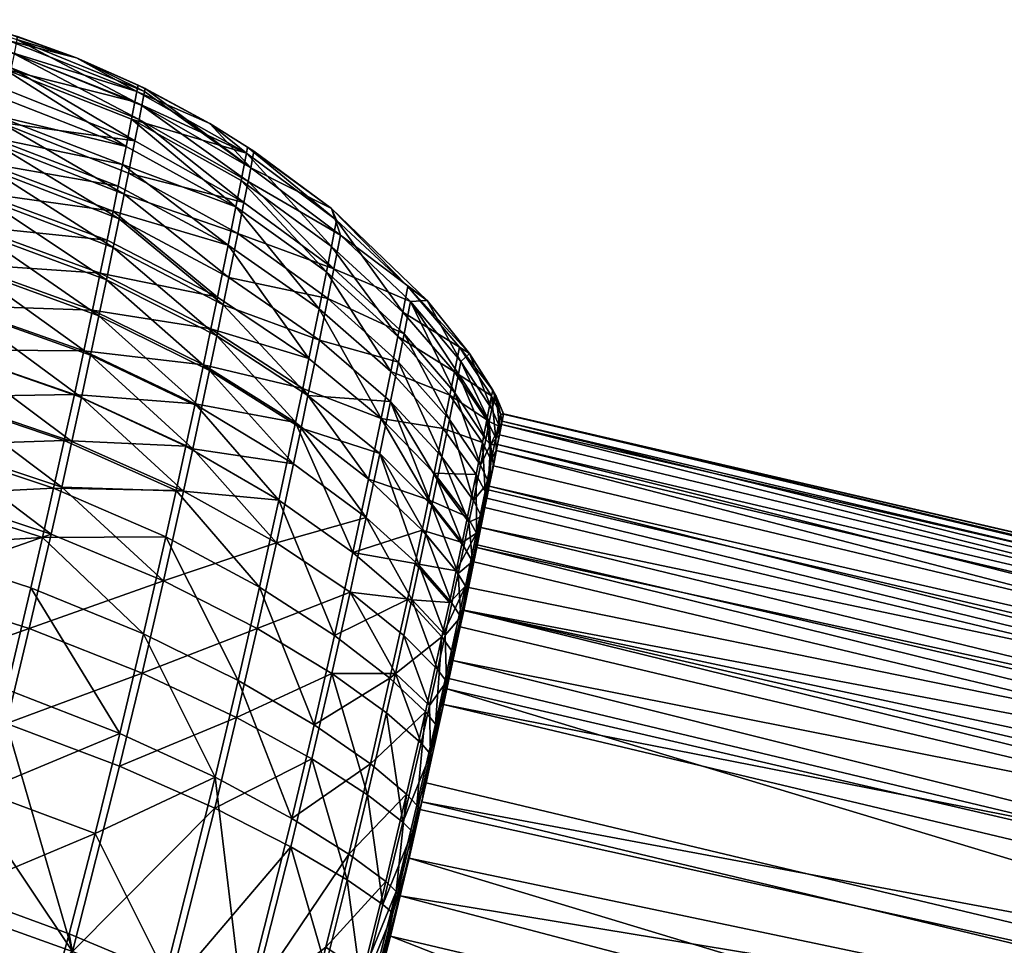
# Model space of a CAD drawing. Header units: millimetres. Extents: x -248 to 251, y -249 to 249.
# Tile 239 of 244: x 46.96 to 55.13, y 240.45 to 248.14. Entities that reach past the tile are written whole.
import ezdxf

# ---------------------------------------------------------------- set-up
doc = ezdxf.new("R2010")
doc.units = ezdxf.units.MM
doc.layers.add('Default', color=18, linetype='Continuous', true_color=0x000000)

msp = doc.modelspace()

# ---------------------------------------------------------------- meshes
at = {"layer": 'Default'}
mesh = msp.add_polyface(dxfattribs=at)
corners = [(46.4382, 248.1369, 15.5746), (46.4382, 248.1369, 63.8405), (46.8803, 248.0143, 15.5746), (46.9381, 247.9959, 63.8405), (47.4273, 247.819, 15.5746), (47.4273, 247.819, 63.8405), (47.9404, 247.5929, 15.5746), (47.9976, 247.5649, 63.8405), (46.9335, 247.972, 65.3935), (47.993, 247.5411, 65.3851), (47.9124, 247.13, 68.7361), (48.8181, 246.6187, 68.6543), (47.9477, 247.3091, 67.8578), (46.8876, 247.737, 67.8948), (46.9105, 247.8545, 67.0313), (47.9703, 247.4249, 67.0067), (48.8746, 246.9061, 66.9688), (47.8238, 246.6887, 70.0865), (47.859, 246.8629, 69.6334), (46.7971, 247.2819, 69.7055), (46.8517, 247.5547, 68.7891), (46.761, 247.1036, 70.1692), (46.2324, 247.4356, 69.7195), (48.8525, 246.7928, 67.8007), (47.9303, 247.5407, 13.8267), (48.8382, 247.0278, 13.8499), (47.9134, 247.4547, 12.9215), (47.885, 247.3104, 11.9895), (46.8243, 247.7282, 11.9502), (47.8405, 247.0847, 11.0243), (46.779, 247.4983, 10.9678), (46.7483, 247.3441, 10.4678), (46.8531, 247.8747, 12.896), (46.2632, 247.8772, 11.943), (46.8702, 247.9618, 13.812), (46.7115, 247.1613, 9.9674), (47.8105, 246.9335, 10.5341), (48.7507, 246.5835, 11.1137)]
mesh.append_faces([[corners[k] for k in face] for face in [(0, 1, 2, 2), (2, 1, 3, 3), (2, 3, 4, 4), (4, 3, 5, 5), (4, 5, 6, 6), (6, 5, 7, 7), (8, 3, 1, 1), (9, 7, 5, 5), (10, 11, 12, 12), (10, 12, 13, 13), (13, 12, 14, 14), (15, 16, 9, 9), (15, 9, 8, 8), (8, 9, 5, 5), (8, 5, 3, 3), (17, 18, 19, 19), (19, 18, 10, 10), (19, 10, 20, 20), (20, 10, 13, 13), (21, 17, 19, 19), (22, 19, 20, 20), (12, 23, 15, 15), (12, 15, 14, 14), (14, 15, 8, 8), (24, 25, 26, 26), (26, 25, 27, 27), (26, 27, 28, 28), (28, 27, 29, 29), (28, 29, 30, 30), (30, 29, 31, 31), (24, 26, 32, 32), (32, 26, 28, 28), (33, 28, 30, 30), (34, 0, 2, 2), (34, 2, 4, 4), (4, 24, 34, 34), (34, 24, 32, 32), (4, 6, 24, 24), (35, 31, 36, 36), (36, 31, 29, 29), (37, 29, 27, 27)]])
mesh = msp.add_polyface(dxfattribs=at)
corners = [(47.9404, 247.5929, 15.5746), (47.9976, 247.5649, 63.8405), (48.5354, 247.2741, 15.5746), (48.5354, 247.2741, 63.8405), (48.8481, 247.0794, 15.5746), (48.9015, 247.0441, 63.8405), (49.5433, 246.5679, 15.5746), (47.859, 246.8629, 69.6334), (48.7665, 246.3608, 69.5214), (48.8181, 246.6187, 68.6543), (48.8746, 246.9061, 66.9688), (47.993, 247.5411, 65.3851), (49.5635, 246.0691, 68.5551), (49.6181, 246.3474, 66.9231), (48.8525, 246.7928, 67.8007), (47.9703, 247.4249, 67.0067), (48.6926, 245.9961, 70.3939), (47.8238, 246.6887, 70.0865), (48.6458, 245.7681, 70.8235), (47.7819, 246.4833, 70.5411), (48.5924, 245.5105, 71.2391), (49.3491, 245.0165, 71.0145), (49.4438, 245.4758, 70.2147), (49.5141, 245.8223, 69.3853), (47.9477, 247.3091, 67.8578), (49.5433, 246.5679, 63.8405), (48.5985, 245.8318, 9.2355), (47.7321, 246.5458, 9.5576), (48.6869, 246.2645, 10.1656), (47.7744, 246.7545, 10.0438), (47.8105, 246.9335, 10.5341), (48.7507, 246.5835, 11.1137), (48.4815, 245.2718, 8.3523), (47.5613, 245.7241, 8.1617), (48.5438, 245.5685, 8.7862), (49.3054, 245.0736, 9.0003), (49.3574, 245.3242, 9.4279), (47.626, 246.0324, 8.6126), (49.4417, 245.7368, 10.3149), (49.5028, 246.0422, 11.2232), (48.794, 246.8026, 12.0513), (47.9303, 247.5407, 13.8267), (48.8382, 247.0278, 13.8499), (49.5874, 246.472, 13.8781), (47.8405, 247.0847, 11.0243), (47.885, 247.3104, 11.9895), (49.5444, 246.2532, 12.1268)]
mesh.append_faces([[corners[k] for k in face] for face in [(0, 1, 2, 2), (2, 1, 3, 3), (2, 3, 4, 4), (4, 3, 5, 5), (4, 5, 6, 6), (7, 8, 9, 9), (5, 3, 10, 10), (10, 3, 1, 1), (10, 1, 11, 11), (12, 13, 14, 14), (14, 13, 10, 10), (14, 10, 15, 15), (16, 8, 17, 17), (18, 16, 19, 19), (20, 21, 18, 18), (18, 21, 22, 22), (18, 22, 16, 16), (16, 23, 8, 8), (8, 12, 9, 9), (9, 12, 14, 14), (9, 14, 24, 24), (5, 10, 25, 25), (26, 27, 28, 28), (27, 29, 28, 28), (28, 30, 31, 31), (32, 33, 34, 34), (35, 34, 36, 36), (34, 37, 26, 26), (34, 26, 36, 36), (36, 26, 28, 28), (36, 28, 38, 38), (38, 28, 31, 31), (39, 31, 40, 40), (41, 0, 2, 2), (41, 2, 42, 42), (42, 2, 4, 4), (42, 4, 43, 43), (30, 44, 31, 31), (31, 45, 40, 40), (40, 45, 42, 42), (40, 42, 46, 46)]])
mesh = msp.add_polyface(dxfattribs=at)
corners = [(48.5924, 245.5105, 71.2391), (48.6458, 245.7681, 70.8235), (47.7332, 246.2455, 70.9893), (47.7819, 246.4833, 70.5411), (46.7181, 246.893, 70.6351), (46.761, 247.1036, 70.1692), (46.5468, 246.0671, 71.9657), (46.4755, 245.7316, 72.369), (47.5453, 245.3503, 72.2325), (47.4698, 245.0001, 72.5978), (47.859, 246.8629, 69.6334), (48.8181, 246.6187, 68.6543), (47.9124, 247.13, 68.7361), (48.4657, 244.9102, 72.0149), (48.5324, 245.2242, 71.6374), (47.6148, 245.6778, 71.8387), (47.6775, 245.9766, 71.4231), (46.611, 246.3733, 71.5396), (46.6681, 246.6491, 71.0948), (47.8238, 246.6887, 70.0865), (48.7665, 246.3608, 69.5214), (48.6926, 245.9961, 70.3939), (46.3984, 245.3735, 72.7426), (47.626, 246.0324, 8.6126), (47.6827, 246.3057, 9.0792), (48.5985, 245.8318, 9.2355), (47.7321, 246.5458, 9.5576), (48.6869, 246.2645, 10.1656), (47.7744, 246.7545, 10.0438), (47.8105, 246.9335, 10.5341), (46.4937, 246.1085, 8.0442), (46.5598, 246.4235, 8.505), (46.3405, 245.3942, 7.2069), (46.4202, 245.7629, 7.6098), (47.4893, 245.3856, 7.7361), (47.5613, 245.7241, 8.1617), (48.4815, 245.2718, 8.3523), (47.4111, 245.0237, 7.3408), (46.6179, 246.7028, 8.9819), (46.6682, 246.9481, 9.4707), (46.7115, 247.1613, 9.9674), (48.5438, 245.5685, 8.7862)]
mesh.append_faces([[corners[k] for k in face] for face in [(0, 1, 2, 2), (2, 1, 3, 3), (2, 3, 4, 4), (4, 3, 5, 5), (6, 7, 8, 8), (8, 7, 9, 9), (10, 11, 12, 12), (13, 14, 15, 15), (15, 14, 16, 16), (15, 16, 17, 17), (17, 16, 18, 18), (19, 20, 10, 10), (3, 21, 19, 19), (3, 19, 5, 5), (14, 0, 16, 16), (16, 0, 2, 2), (16, 2, 18, 18), (18, 2, 4, 4), (22, 9, 7, 7), (8, 13, 15, 15), (8, 15, 6, 6), (6, 15, 17, 17), (23, 24, 25, 25), (25, 24, 26, 26), (27, 28, 29, 29), (30, 31, 23, 23), (32, 33, 34, 34), (34, 33, 35, 35), (34, 35, 36, 36), (37, 32, 34, 34), (23, 31, 24, 24), (24, 31, 38, 38), (24, 38, 26, 26), (26, 38, 39, 39), (26, 39, 28, 28), (28, 39, 40, 40), (28, 40, 29, 29), (33, 30, 35, 35), (35, 30, 23, 23), (35, 23, 41, 41)]])
mesh = msp.add_polyface(dxfattribs=at)
corners = [(50.8828, 245.0615, 15.5746), (50.6909, 245.3645, 15.5746), (50.6909, 245.3645, 63.8405), (50.3391, 245.8042, 15.5746), (50.3391, 245.8042, 63.8405), (49.5433, 246.5679, 15.5746), (48.9015, 247.0441, 63.8405), (49.5433, 246.5679, 63.8405), (49.4438, 245.4758, 70.2147), (50.1002, 245.2922, 69.2409), (49.5141, 245.8223, 69.3853), (50.1471, 245.5271, 68.4498), (49.5635, 246.0691, 68.5551), (50.1999, 245.7958, 66.8747), (49.6181, 246.3474, 66.9231), (50.6189, 245.2985, 66.8287), (50.5986, 245.1945, 67.5892), (50.5679, 245.039, 68.3499), (48.6926, 245.9961, 70.3939), (48.7665, 246.3608, 69.5214), (48.8746, 246.9061, 66.9688), (49.9574, 244.8238, 9.6342), (49.3574, 245.3242, 9.4279), (49.4417, 245.7368, 10.3149), (50.0373, 245.2148, 10.4749), (49.5028, 246.0422, 11.2232), (50.0955, 245.5056, 11.3402), (49.5444, 246.2532, 12.1268), (50.1354, 245.7078, 12.2075), (48.7507, 246.5835, 11.1137), (48.794, 246.8026, 12.0513), (50.5273, 245.0184, 11.4523), (50.5656, 245.2124, 12.2848), (50.606, 245.418, 13.937), (50.8733, 245.0126, 13.9613), (49.5874, 246.472, 13.8781), (48.8481, 247.0794, 15.5746), (50.177, 245.9199, 13.9082), (48.8382, 247.0278, 13.8499)]
mesh.append_faces([[corners[k] for k in face] for face in [(0, 1, 2, 2), (2, 1, 3, 3), (2, 3, 4, 4), (4, 3, 5, 5), (5, 6, 7, 7), (5, 7, 4, 4), (8, 9, 10, 10), (10, 9, 11, 11), (10, 11, 12, 12), (11, 13, 12, 12), (12, 13, 14, 14), (15, 2, 4, 4), (16, 13, 17, 17), (17, 13, 11, 11), (18, 8, 10, 10), (19, 10, 12, 12), (7, 20, 14, 14), (7, 14, 4, 4), (4, 14, 13, 13), (4, 13, 15, 15), (15, 13, 16, 16), (21, 22, 23, 23), (24, 23, 25, 25), (24, 25, 26, 26), (26, 25, 27, 27), (26, 27, 28, 28), (23, 29, 25, 25), (25, 30, 27, 27), (31, 24, 26, 26), (32, 26, 28, 28), (32, 28, 33, 33), (34, 32, 33, 33), (35, 36, 5, 5), (35, 5, 37, 37), (37, 5, 3, 3), (37, 3, 1, 1), (27, 38, 35, 35), (27, 35, 28, 28), (28, 35, 37, 37), (28, 37, 33, 33), (33, 37, 1, 1)]])
mesh = msp.add_polyface(dxfattribs=at)
corners = [(49.4438, 245.4758, 70.2147), (50.0338, 244.9653, 70.0242), (50.1002, 245.2922, 69.2409), (49.2923, 244.7457, 71.391), (49.8325, 244.0014, 71.4633), (49.9449, 244.534, 70.7752), (50.3773, 244.1027, 70.5474), (49.3491, 245.0165, 71.0145), (50.5679, 245.039, 68.3499), (50.1471, 245.5271, 68.4498), (50.5232, 244.8154, 69.1037), (50.4607, 244.5072, 69.843), (50.4217, 244.317, 70.2017), (50.6436, 243.7622, 70.3571), (50.6855, 243.9644, 70.0308), (50.3274, 243.8649, 70.8781), (50.5443, 243.2918, 70.9648), (50.5966, 243.5379, 70.669), (50.2719, 243.6039, 71.1918), (50.2113, 243.3221, 71.4858), (49.6985, 243.3838, 72.0663), (50.6282, 243.7963, 9.6381), (50.5783, 243.5585, 9.2904), (50.2973, 243.8972, 9.0842), (50.2385, 243.6207, 8.7366), (49.7218, 243.7118, 8.1274), (50.5225, 243.2962, 8.9608), (50.174, 243.3221, 8.4105), (49.3054, 245.0736, 9.0003), (49.3574, 245.3242, 9.4279), (49.9574, 244.8238, 9.6342), (49.4417, 245.7368, 10.3149), (50.0373, 245.2148, 10.4749), (49.8523, 244.3208, 8.8408), (50.35, 244.1481, 9.451), (50.6722, 244.0085, 10.0001), (50.3964, 244.3716, 9.8323), (50.472, 244.7418, 10.6282), (50.5273, 245.0184, 11.4523), (50.0955, 245.5056, 11.3402), (50.5656, 245.2124, 12.2848), (50.7442, 244.3609, 10.758), (49.2462, 244.7915, 8.5878)]
mesh.append_faces([[corners[k] for k in face] for face in [(0, 1, 2, 2), (3, 4, 5, 5), (6, 1, 5, 5), (5, 1, 7, 7), (8, 9, 10, 10), (10, 9, 2, 2), (10, 2, 11, 11), (11, 2, 1, 1), (11, 1, 12, 12), (12, 1, 6, 6), (6, 13, 12, 12), (12, 14, 11, 11), (15, 16, 17, 17), (15, 18, 16, 16), (17, 13, 6, 6), (17, 6, 15, 15), (15, 6, 5, 5), (15, 5, 18, 18), (18, 5, 4, 4), (18, 4, 19, 19), (19, 4, 20, 20), (21, 22, 23, 23), (23, 22, 24, 24), (23, 24, 25, 25), (22, 26, 24, 24), (24, 27, 25, 25), (28, 29, 30, 30), (30, 31, 32, 32), (33, 28, 30, 30), (33, 30, 34, 34), (35, 34, 36, 36), (36, 34, 30, 30), (36, 30, 37, 37), (37, 30, 32, 32), (37, 32, 38, 38), (38, 39, 40, 40), (41, 36, 37, 37), (25, 42, 33, 33), (25, 33, 23, 23), (23, 33, 34, 34), (23, 34, 21, 21)]])
mesh = msp.add_polyface(dxfattribs=at)
corners = [(47.3055, 244.2538, 73.2381), (47.2179, 243.8654, 73.5148), (48.1497, 243.4771, 73.2519), (47.4698, 245.0001, 72.5978), (47.3897, 244.6333, 72.9328), (48.3161, 244.2204, 72.6885), (49.3491, 245.0165, 71.0145), (50.0338, 244.9653, 70.0242), (49.4438, 245.4758, 70.2147), (49.2292, 244.4487, 71.7481), (49.8325, 244.0014, 71.4633), (49.2923, 244.7457, 71.391), (47.5453, 245.3503, 72.2325), (48.3933, 244.5738, 72.3658), (49.0871, 243.7935, 72.3879), (49.9449, 244.534, 70.7752), (48.4657, 244.9102, 72.0149), (48.5324, 245.2242, 71.6374), (48.5924, 245.5105, 71.2391), (49.6985, 243.3838, 72.0663), (48.9279, 243.0821, 72.927), (48.2557, 244.2271, 7.2066), (48.3367, 244.5962, 7.5606), (49.1081, 244.1477, 7.8335), (47.3274, 244.6423, 6.9749), (49.7218, 243.7118, 8.1274), (49.5698, 243.0242, 7.5072), (48.9483, 243.4251, 7.1814), (48.1698, 243.8419, 6.8798), (47.2389, 244.2451, 6.6379), (48.4815, 245.2718, 8.3523), (48.5438, 245.5685, 8.7862), (49.3054, 245.0736, 9.0003), (47.4111, 245.0237, 7.3408), (47.4893, 245.3856, 7.7361), (48.4121, 244.9456, 7.9423), (49.2462, 244.7915, 8.5878), (49.8523, 244.3208, 8.8408), (48.7709, 242.6491, 6.6272)]
mesh.append_faces([[corners[k] for k in face] for face in [(0, 1, 2, 2), (3, 4, 5, 5), (6, 7, 8, 8), (9, 10, 11, 11), (12, 3, 13, 13), (13, 3, 5, 5), (13, 5, 14, 14), (15, 6, 11, 11), (16, 9, 17, 17), (17, 9, 11, 11), (17, 11, 18, 18), (18, 11, 6, 6), (19, 10, 14, 14), (14, 10, 9, 9), (14, 9, 13, 13), (13, 9, 16, 16), (13, 16, 12, 12), (20, 19, 14, 14), (20, 14, 2, 2), (2, 14, 5, 5), (2, 5, 0, 0), (21, 22, 23, 23), (22, 21, 24, 24), (25, 26, 23, 23), (23, 26, 27, 27), (23, 27, 21, 21), (21, 27, 28, 28), (21, 28, 29, 29), (30, 31, 32, 32), (33, 34, 35, 35), (35, 34, 30, 30), (35, 30, 36, 36), (36, 30, 32, 32), (36, 32, 37, 37), (27, 38, 28, 28), (24, 33, 22, 22), (22, 33, 35, 35), (22, 35, 23, 23), (23, 35, 36, 36), (23, 36, 25, 25)]])
mesh = msp.add_polyface(dxfattribs=at)
corners = [(45.0207, 244.4756, 73.6791), (45.1091, 244.8674, 73.4), (44.5857, 244.9277, 73.3249), (44.6698, 245.3067, 73.02), (45.7505, 245.1457, 73.11), (45.1944, 245.2518, 73.0908), (45.5757, 244.3647, 73.702), (46.2309, 244.6129, 73.3953), (46.1419, 244.2185, 73.6762), (47.2179, 243.8654, 73.5148), (47.3897, 244.6333, 72.9328), (47.4698, 245.0001, 72.5978), (46.3984, 245.3735, 72.7426), (44.4986, 244.5414, 73.6001), (47.3055, 244.2538, 73.2381), (46.3166, 244.9992, 73.0844), (48.3161, 244.2204, 72.6885), (44.3184, 243.7638, 74.07), (44.8382, 243.6873, 74.1556), (45.3918, 243.5709, 74.1817), (47.3274, 244.6423, 6.9749), (48.2557, 244.2271, 7.2066), (47.2389, 244.2451, 6.6379), (46.1655, 244.6029, 6.4924), (46.0716, 244.1883, 6.1793), (45.4121, 243.91, 5.8747), (45.6031, 244.7458, 6.4719), (45.0533, 244.8489, 6.4974), (45.1425, 245.2495, 6.8374), (44.5362, 244.9027, 6.5753), (44.6243, 245.2978, 6.9106), (48.1698, 243.8419, 6.8798), (47.1461, 243.8359, 6.3289), (45.9743, 243.7663, 5.8946), (46.2554, 245.0062, 6.8347), (46.3405, 245.3942, 7.2069), (47.4111, 245.0237, 7.3408), (44.3491, 244.0841, 5.9905), (44.8636, 244.0189, 5.9044)]
mesh.append_faces([[corners[k] for k in face] for face in [(0, 1, 2, 2), (2, 1, 3, 3), (4, 5, 6, 6), (4, 6, 7, 7), (7, 6, 8, 8), (7, 8, 9, 9), (0, 6, 1, 1), (1, 6, 5, 5), (1, 5, 3, 3), (10, 11, 12, 12), (2, 13, 0, 0), (9, 14, 7, 7), (7, 14, 15, 15), (7, 15, 4, 4), (14, 16, 10, 10), (14, 10, 15, 15), (15, 10, 12, 12), (13, 17, 0, 0), (0, 17, 18, 18), (0, 18, 6, 6), (6, 19, 8, 8), (20, 21, 22, 22), (20, 22, 23, 23), (23, 22, 24, 24), (23, 24, 25, 25), (26, 27, 28, 28), (28, 27, 29, 29), (28, 29, 30, 30), (22, 31, 32, 32), (22, 32, 24, 24), (24, 33, 25, 25), (34, 35, 36, 36), (34, 26, 35, 35), (37, 29, 38, 38), (38, 29, 27, 27), (38, 27, 25, 25), (25, 27, 26, 26), (25, 26, 23, 23), (23, 26, 34, 34), (23, 34, 20, 20), (20, 34, 36, 36)]])
mesh = msp.add_polyface(dxfattribs=at)
corners = [(50.9102, 245.0093, 63.8405), (50.9721, 244.8634, 63.8405), (50.9102, 245.0093, 15.5746), (50.9721, 244.8634, 15.5746), (50.8828, 245.0615, 15.5746), (50.6909, 245.3645, 63.8405), (50.899, 245.031, 63.8405), (50.9604, 244.8015, 66.0328), (50.9384, 244.6905, 67.1432), (50.9604, 244.8015, 66.0328), (50.9398, 244.7578, 66.7758), (50.9398, 244.7578, 66.7758), (50.9604, 244.8015, 66.0328), (50.9102, 245.0093, 63.8405), (50.9398, 244.7578, 66.7758), (50.874, 244.9028, 66.7904), (50.9227, 244.6082, 67.6589), (50.9384, 244.6905, 67.1432), (50.8629, 244.6079, 68.155), (50.8542, 244.8013, 67.5314), (50.6189, 245.2985, 66.8287), (50.5232, 244.8154, 69.1037), (50.7817, 244.4368, 68.9892), (50.5679, 245.039, 68.3499), (50.8245, 244.6509, 68.2667), (50.5986, 245.1945, 67.5892), (50.9121, 244.5586, 12.092), (50.8709, 244.4785, 11.584), (50.9073, 244.6627, 12.3755), (50.9554, 244.7737, 13.4991), (50.9554, 244.7737, 13.4991), (50.9461, 244.8607, 13.9708), (50.9554, 244.7737, 13.4991), (50.9717, 244.8605, 15.1593), (50.7972, 244.6256, 11.547), (50.472, 244.7418, 10.6282), (50.5273, 245.0184, 11.4523), (50.8341, 244.8125, 12.35), (50.5656, 245.2124, 12.2848), (50.8733, 245.0126, 13.9613), (50.606, 245.418, 13.937), (50.6909, 245.3645, 15.5746)]
mesh.append_faces([[corners[k] for k in face] for face in [(0, 1, 2, 2), (2, 1, 3, 3), (4, 5, 2, 2), (2, 5, 6, 6), (2, 6, 0, 0), (7, 1, 0, 0), (8, 9, 10, 10), (11, 12, 13, 13), (14, 0, 15, 15), (15, 0, 6, 6), (15, 6, 5, 5), (16, 17, 18, 18), (18, 17, 14, 14), (18, 14, 19, 19), (19, 14, 15, 15), (19, 15, 20, 20), (20, 15, 5, 5), (21, 22, 23, 23), (23, 22, 24, 24), (23, 24, 25, 25), (20, 25, 19, 19), (19, 25, 24, 24), (19, 24, 18, 18), (26, 27, 28, 28), (26, 28, 29, 29), (30, 28, 31, 31), (32, 31, 33, 33), (33, 31, 2, 2), (33, 2, 3, 3), (34, 35, 36, 36), (34, 36, 37, 37), (37, 36, 38, 38), (37, 38, 39, 39), (39, 40, 4, 4), (40, 41, 4, 4), (27, 34, 37, 37), (27, 37, 28, 28), (28, 37, 39, 39), (28, 39, 31, 31), (31, 39, 4, 4), (31, 4, 2, 2)]])
mesh = msp.add_polyface(dxfattribs=at)
corners = [(49.2434, 237.5319, 6.2058), (49.4212, 238.1629, 6.3663), (62.6118, 235.5866, 6.4944), (50.9717, 244.8605, 15.1593), (50.9721, 244.8634, 15.5746), (64.23, 241.7853, 15.5746), (64.0583, 241.1273, 10.8686), (50.8455, 244.2312, 10.9598), (50.9121, 244.5586, 12.092), (50.6417, 243.2332, 9.1916), (50.6815, 243.4228, 9.4376), (63.95, 240.7128, 9.9836), (50.7539, 243.7767, 9.9836), (50.7827, 243.9192, 10.247), (63.6411, 239.5294, 8.5073), (50.5009, 242.58, 8.5073), (50.5197, 242.6662, 8.5861), (50.1132, 240.8608, 7.3592), (50.279, 241.5768, 7.7596), (63.417, 238.6709, 7.8465), (50.3291, 241.7996, 7.9033), (48.2904, 234.4898, 5.6413), (64.1421, 241.4484, 11.9298), (50.9554, 244.7737, 13.4991), (63.0972, 237.4458, 7.1772), (50.0333, 240.527, 7.1987), (64.214, 241.7242, 13.8117), (50.5009, 242.58, 8.5073), (50.5521, 242.8156, 8.73), (63.8099, 240.1759, 9.1916), (50.9721, 244.8634, 63.8405), (49.8135, 239.6388, 72.9308), (49.2525, 237.5626, 73.4732), (65.6883, 233.9266, 73.4142), (50.1878, 241.1729, 72.3144), (49.9551, 240.2031, 72.733), (66.3382, 236.281, 72.7329), (49.8576, 239.8124, 72.8729), (66.7299, 237.6999, 72.067), (50.2954, 241.6418, 72.0639), (66.9574, 238.5239, 71.5047), (50.4747, 242.4495, 71.5217), (50.6415, 243.2303, 70.7813), (50.6132, 243.0956, 70.9312), (67.1367, 239.1735, 70.8938), (50.7499, 243.7538, 70.0611), (50.7254, 243.6351, 70.2485), (67.274, 239.6707, 70.2485), (50.8535, 244.2619, 68.9818), (50.8337, 244.1646, 69.2372), (67.3961, 240.1132, 69.4252), (50.8175, 244.0848, 69.4252), (50.9227, 244.6082, 67.6589), (50.8879, 244.432, 68.4399), (67.4904, 240.4546, 68.4399), (67.5605, 240.7085, 67.1432), (50.9384, 244.6905, 67.1432), (50.9227, 244.6082, 67.6589), (50.9604, 244.8015, 66.0328), (67.6074, 240.8784, 63.8405)]
mesh.append_faces([[corners[k] for k in face] for face in [(0, 1, 2, 2), (3, 4, 5, 5), (6, 7, 8, 8), (9, 10, 11, 11), (11, 10, 12, 12), (11, 12, 13, 13), (14, 15, 16, 16), (17, 18, 19, 19), (19, 18, 20, 20), (0, 2, 21, 21), (6, 11, 13, 13), (6, 13, 7, 7), (22, 6, 8, 8), (22, 8, 23, 23), (24, 2, 25, 25), (25, 2, 1, 1), (26, 22, 23, 23), (26, 23, 3, 3), (20, 27, 19, 19), (19, 27, 14, 14), (28, 9, 29, 29), (16, 28, 14, 14), (25, 17, 24, 24), (24, 17, 19, 19), (4, 30, 5, 5), (31, 32, 33, 33), (34, 35, 36, 36), (36, 35, 37, 37), (36, 37, 31, 31), (38, 39, 34, 34), (40, 41, 39, 39), (42, 43, 44, 44), (44, 43, 41, 41), (45, 46, 47, 47), (47, 46, 42, 42), (48, 49, 50, 50), (50, 49, 51, 51), (50, 51, 45, 45), (52, 53, 54, 54), (54, 53, 48, 48), (55, 56, 57, 57), (56, 55, 58, 58), (58, 59, 30, 30)]])
mesh = msp.add_polyface(dxfattribs=at)
corners = [(81.504, 235.8853, 10.8686), (63.95, 240.7128, 9.9836), (64.0583, 241.1273, 10.8686), (81.611, 236.1994, 11.9298), (64.1421, 241.4484, 11.9298), (81.7029, 236.4691, 13.8117), (64.214, 241.7242, 13.8117), (63.417, 238.6709, 7.8465), (63.6411, 239.5294, 8.5073), (80.9713, 234.3221, 8.5073), (81.1868, 234.9545, 9.1916), (50.9717, 244.8605, 15.1593), (64.23, 241.7853, 15.5746), (75.5309, 238.5496, 15.5746), (81.7233, 236.529, 15.5746), (63.8099, 240.1759, 9.1916), (50.6417, 243.2332, 9.1916), (81.3658, 235.4798, 9.9836), (50.5521, 242.8156, 8.73), (63.0972, 237.4458, 7.1772), (80.6851, 233.4822, 7.8465), (50.9721, 244.8634, 63.8405), (67.6074, 240.8784, 63.8405), (75.5309, 238.5496, 63.8405), (84.8424, 235.443, 63.8405), (50.9604, 244.8015, 66.0328), (67.5605, 240.7085, 67.1432), (84.7834, 235.277, 67.1432), (50.9227, 244.6082, 67.6589), (67.4904, 240.4546, 68.4399), (84.6951, 235.0288, 68.4399), (50.8535, 244.2619, 68.9818), (67.3961, 240.1132, 69.4252), (84.5764, 234.6951, 69.4252), (50.7499, 243.7538, 70.0611), (67.274, 239.6707, 70.2485), (84.4227, 234.2625, 70.2485), (50.6415, 243.2303, 70.7813), (67.1367, 239.1735, 70.8938), (84.2498, 233.7766, 70.8938), (50.4747, 242.4495, 71.5217), (66.9574, 238.5239, 71.5047), (84.024, 233.1416, 71.5047), (50.2954, 241.6418, 72.0639), (66.7299, 237.6999, 72.067), (50.1878, 241.1729, 72.3144), (66.3382, 236.281, 72.7329), (49.8135, 239.6388, 72.9308), (65.6883, 233.9266, 73.4142)]
mesh.append_faces([[corners[k] for k in face] for face in [(0, 1, 2, 2), (3, 0, 2, 2), (3, 2, 4, 4), (5, 3, 4, 4), (5, 4, 6, 6), (7, 8, 9, 9), (9, 8, 10, 10), (11, 12, 6, 6), (6, 12, 13, 13), (6, 13, 5, 5), (5, 13, 14, 14), (15, 16, 1, 1), (15, 1, 17, 17), (17, 1, 0, 0), (8, 18, 15, 15), (8, 15, 10, 10), (10, 15, 17, 17), (19, 7, 20, 20), (12, 21, 22, 22), (12, 22, 13, 13), (13, 22, 23, 23), (13, 23, 14, 14), (14, 23, 24, 24), (25, 26, 22, 22), (27, 24, 26, 26), (26, 24, 23, 23), (26, 23, 22, 22), (28, 29, 26, 26), (26, 29, 30, 30), (26, 30, 27, 27), (31, 32, 29, 29), (29, 32, 33, 33), (29, 33, 30, 30), (34, 35, 32, 32), (32, 35, 36, 36), (32, 36, 33, 33), (37, 38, 35, 35), (35, 38, 39, 39), (40, 41, 38, 38), (38, 41, 42, 42), (43, 44, 41, 41), (45, 46, 44, 44), (47, 48, 46, 46)]])
mesh = msp.add_polyface(dxfattribs=at)
corners = [(50.9227, 244.6082, 67.6589), (50.8629, 244.6079, 68.155), (50.8879, 244.432, 68.4399), (50.8488, 244.2983, 68.9454), (50.8535, 244.2619, 68.9818), (50.8337, 244.1646, 69.2372), (50.7907, 244.0116, 69.6339), (50.8175, 244.0848, 69.4252), (50.8175, 244.0848, 69.4252), (50.7907, 244.0116, 69.6339), (50.7499, 243.7538, 70.0611), (50.7499, 243.7538, 70.0611), (50.7137, 243.6384, 70.2841), (50.7499, 243.7538, 70.0611), (50.7254, 243.6351, 70.2485), (50.4217, 244.317, 70.2017), (50.6436, 243.7622, 70.3571), (50.6855, 243.9644, 70.0308), (50.4607, 244.5072, 69.843), (50.7223, 244.1441, 69.6918), (50.5232, 244.8154, 69.1037), (50.7817, 244.4368, 68.9892), (50.5966, 243.5379, 70.669), (50.6167, 243.1789, 70.8777), (50.6415, 243.2303, 70.7813), (50.8245, 244.6509, 68.2667), (50.6815, 243.4228, 9.4376), (50.6564, 243.4327, 9.3712), (50.7539, 243.7767, 9.9836), (50.7483, 243.8731, 10.0656), (50.7827, 243.9192, 10.247), (50.8189, 244.2185, 10.8086), (50.8455, 244.2312, 10.9598), (50.8709, 244.4785, 11.584), (50.9121, 244.5586, 12.092), (50.6282, 243.7963, 9.6381), (50.5783, 243.5585, 9.2904), (50.5225, 243.2962, 8.9608), (50.6722, 244.0085, 10.0001), (50.3964, 244.3716, 9.8323), (50.7442, 244.3609, 10.758), (50.472, 244.7418, 10.6282), (50.7972, 244.6256, 11.547), (50.35, 244.1481, 9.451)]
mesh.append_faces([[corners[k] for k in face] for face in [(0, 1, 2, 2), (2, 1, 3, 3), (2, 3, 4, 4), (4, 3, 5, 5), (5, 3, 6, 6), (5, 6, 7, 7), (8, 9, 10, 10), (11, 6, 12, 12), (13, 12, 14, 14), (15, 16, 17, 17), (18, 17, 19, 19), (18, 19, 20, 20), (20, 19, 21, 21), (22, 23, 12, 12), (12, 24, 14, 14), (1, 25, 21, 21), (1, 21, 3, 3), (3, 21, 19, 19), (3, 19, 6, 6), (6, 19, 17, 17), (6, 17, 12, 12), (12, 17, 16, 16), (12, 16, 22, 22), (26, 27, 28, 28), (28, 27, 29, 29), (28, 29, 30, 30), (30, 29, 31, 31), (30, 31, 32, 32), (32, 31, 33, 33), (32, 33, 34, 34), (35, 29, 36, 36), (36, 29, 27, 27), (36, 27, 37, 37), (38, 39, 40, 40), (40, 41, 42, 42), (35, 43, 38, 38), (35, 38, 29, 29), (29, 38, 40, 40), (29, 40, 31, 31), (31, 40, 42, 42), (31, 42, 33, 33)]])
mesh = msp.add_polyface(dxfattribs=at)
corners = [(44.1322, 242.9882, 74.4487), (44.456, 242.1249, 74.849), (44.6495, 242.9016, 74.5392), (44.8081, 241.2292, 75.1375), (45.2017, 242.7793, 74.5682), (43.9411, 242.2212, 74.7547), (45.5716, 241.8447, 74.8573), (45.7673, 242.6303, 74.5438), (45.5757, 244.3647, 73.702), (44.8382, 243.6873, 74.1556), (45.3918, 243.5709, 74.1817), (46.1419, 244.2185, 73.6762), (45.9579, 243.4238, 74.1564), (47.2179, 243.8654, 73.5148), (47.0359, 243.0799, 73.9893), (48.1497, 243.4771, 73.2519), (44.3184, 243.7638, 74.07), (43.6591, 243.0392, 74.3018), (46.8466, 242.2917, 74.374), (47.9723, 242.7112, 73.7143), (43.9477, 242.4277, 5.1271), (44.1519, 243.2532, 5.5143), (44.6637, 243.1768, 5.4217), (44.4568, 242.3406, 5.0295), (45.2107, 243.0614, 5.3882), (43.8769, 244.1071, 6.1275), (44.3491, 244.0841, 5.9905), (44.8636, 244.0189, 5.9044), (45.4121, 243.91, 5.8747), (47.9858, 243.0369, 6.3047), (47.7894, 242.2094, 5.8304), (47.0499, 243.4185, 6.0473), (46.8495, 242.5743, 5.5634), (46.0716, 244.1883, 6.1793), (47.1461, 243.8359, 6.3289), (45.9743, 243.7663, 5.8946), (45.7724, 242.9157, 5.407), (45.0022, 242.2185, 4.9928), (48.1698, 243.8419, 6.8798), (45.5631, 242.0696, 5.0102)]
mesh.append_faces([[corners[k] for k in face] for face in [(0, 1, 2, 2), (2, 3, 4, 4), (0, 5, 1, 1), (6, 7, 4, 4), (8, 9, 10, 10), (11, 10, 12, 12), (11, 12, 13, 13), (13, 12, 14, 14), (13, 14, 15, 15), (16, 17, 0, 0), (16, 0, 9, 9), (9, 0, 2, 2), (9, 2, 10, 10), (10, 2, 4, 4), (10, 4, 12, 12), (12, 4, 7, 7), (12, 7, 14, 14), (14, 7, 18, 18), (14, 18, 19, 19), (20, 21, 22, 22), (23, 22, 24, 24), (22, 23, 20, 20), (21, 25, 26, 26), (21, 26, 22, 22), (22, 26, 27, 27), (22, 27, 24, 24), (24, 27, 28, 28), (29, 30, 31, 31), (31, 30, 32, 32), (33, 34, 35, 35), (28, 35, 36, 36), (28, 36, 24, 24), (24, 36, 37, 37), (24, 37, 23, 23), (38, 29, 34, 34), (34, 29, 31, 31), (34, 31, 35, 35), (35, 31, 32, 32), (35, 32, 36, 36), (36, 32, 39, 39), (36, 39, 37, 37)]])
mesh = msp.add_polyface(dxfattribs=at)
corners = [(50.1359, 241.4731, 72.3607), (50.2877, 242.1284, 71.9663), (50.0022, 242.3806, 72.2456), (50.076, 242.708, 72.0124), (49.5472, 242.7076, 72.5786), (49.6985, 243.3838, 72.0663), (48.9279, 243.0821, 72.927), (49.9716, 240.7886, 72.6943), (49.8446, 241.7003, 72.6554), (50.2113, 243.3221, 71.4858), (50.1459, 243.0226, 71.7592), (48.1497, 243.4771, 73.2519), (47.0359, 243.0799, 73.9893), (47.9723, 242.7112, 73.7143), (48.7567, 242.3428, 73.373), (49.3828, 241.998, 73.0064), (49.6753, 240.9951, 72.9991), (47.7866, 241.9377, 74.0917), (48.5759, 241.5901, 73.7402), (49.2078, 241.2691, 73.3619), (48.58, 241.8451, 6.1666), (47.5835, 241.3772, 5.4404), (47.7894, 242.2094, 5.8304), (50.3234, 242.3888, 8.0885), (50.167, 241.7052, 7.6008), (49.8669, 241.9575, 7.3137), (49.6888, 241.2076, 6.8843), (49.2152, 241.5037, 6.5313), (50.4612, 243.0124, 8.6508), (50.0296, 242.6689, 7.8214), (49.3997, 242.2807, 6.9764), (48.7709, 242.6491, 6.6272), (47.9858, 243.0369, 6.3047), (49.7218, 243.7118, 8.1274), (50.174, 243.3221, 8.4105), (49.5698, 243.0242, 7.5072), (50.0825, 240.8969, 7.3034), (50.2527, 241.6136, 7.7136), (48.9483, 243.4251, 7.1814), (48.1698, 243.8419, 6.8798)]
mesh.append_faces([[corners[k] for k in face] for face in [(0, 1, 2, 2), (2, 1, 3, 3), (4, 5, 6, 6), (7, 0, 8, 8), (8, 0, 2, 2), (8, 2, 4, 4), (4, 2, 3, 3), (4, 3, 5, 5), (9, 5, 10, 10), (10, 5, 3, 3), (11, 12, 13, 13), (11, 13, 6, 6), (6, 13, 14, 14), (6, 14, 4, 4), (4, 14, 15, 15), (4, 15, 8, 8), (8, 15, 16, 16), (13, 17, 14, 14), (14, 17, 18, 18), (14, 18, 15, 15), (15, 18, 19, 19), (20, 21, 22, 22), (23, 24, 25, 25), (25, 24, 26, 26), (25, 26, 27, 27), (28, 23, 29, 29), (29, 23, 25, 25), (29, 25, 30, 30), (30, 25, 27, 27), (30, 27, 31, 31), (31, 27, 20, 20), (31, 20, 32, 32), (32, 20, 22, 22), (33, 34, 35, 35), (36, 24, 37, 37), (34, 28, 29, 29), (34, 29, 35, 35), (35, 29, 30, 30), (35, 30, 38, 38), (38, 30, 31, 31), (39, 31, 32, 32)]])
mesh = msp.add_polyface(dxfattribs=at)
corners = [(50.2954, 241.6418, 72.0639), (50.3653, 242.0387, 71.8589), (50.2157, 241.3933, 72.2473), (50.6167, 243.1789, 70.8777), (50.6132, 243.0956, 70.9312), (50.6415, 243.2303, 70.7813), (50.5966, 243.5379, 70.669), (50.5443, 243.2918, 70.9648), (50.7137, 243.6384, 70.2841), (50.2719, 243.6039, 71.1918), (50.2113, 243.3221, 71.4858), (50.4869, 243.0254, 71.2427), (50.4249, 242.7412, 71.5021), (50.4999, 242.6402, 71.4034), (50.4747, 242.4495, 71.5217), (50.1459, 243.0226, 71.7592), (50.3584, 242.4415, 71.7433), (50.4747, 242.4495, 71.5217), (50.076, 242.708, 72.0124), (50.2877, 242.1284, 71.9663), (50.1359, 241.4731, 72.3607), (50.279, 241.5768, 7.7596), (50.0825, 240.8969, 7.3034), (50.2527, 241.6136, 7.7136), (50.4065, 242.2861, 8.1932), (50.3291, 241.7996, 7.9033), (50.6417, 243.2332, 9.1916), (50.5521, 242.8156, 8.73), (50.5418, 242.898, 8.7449), (50.5197, 242.6662, 8.5861), (50.5009, 242.58, 8.5073), (50.2385, 243.6207, 8.7366), (50.5225, 243.2962, 8.9608), (50.174, 243.3221, 8.4105), (50.167, 241.7052, 7.6008), (50.3234, 242.3888, 8.0885), (50.4612, 243.0124, 8.6508), (50.6564, 243.4327, 9.3712), (50.6815, 243.4228, 9.4376)]
mesh.append_faces([[corners[k] for k in face] for face in [(0, 1, 2, 2), (3, 4, 5, 5), (6, 7, 3, 3), (8, 3, 5, 5), (9, 10, 11, 11), (11, 10, 12, 12), (11, 12, 13, 13), (7, 9, 11, 11), (7, 11, 3, 3), (3, 11, 13, 13), (3, 13, 4, 4), (4, 13, 14, 14), (10, 15, 12, 12), (12, 15, 16, 16), (12, 16, 13, 13), (13, 16, 1, 1), (13, 1, 14, 14), (17, 1, 0, 0), (15, 18, 16, 16), (16, 18, 19, 19), (16, 19, 1, 1), (1, 19, 20, 20), (1, 20, 2, 2), (21, 22, 23, 23), (24, 25, 23, 23), (23, 25, 21, 21), (26, 27, 28, 28), (28, 27, 29, 29), (28, 29, 24, 24), (24, 29, 30, 30), (24, 30, 25, 25), (31, 32, 33, 33), (23, 34, 35, 35), (23, 35, 24, 24), (24, 35, 36, 36), (24, 36, 28, 28), (28, 36, 37, 37), (28, 37, 26, 26), (26, 37, 38, 38), (32, 37, 36, 36), (32, 36, 33, 33)]])
mesh = msp.add_polyface(dxfattribs=at)
corners = [(44.6495, 242.9016, 74.5392), (44.456, 242.1249, 74.849), (44.8081, 241.2292, 75.1375), (45.7673, 242.6303, 74.5438), (46.6515, 241.5081, 74.6868), (46.8466, 242.2917, 74.374), (47.3955, 240.3976, 74.6577), (47.7866, 241.9377, 74.0917), (43.6591, 243.0392, 74.3018), (42.8618, 241.5911, 74.647), (43.2794, 241.544, 74.8508), (43.9411, 242.2212, 74.7547), (43.7464, 241.4689, 75.0066), (44.259, 241.3637, 75.1039), (43.3439, 240.003, 75.3977), (43.8519, 239.8811, 75.4994), (46.4516, 240.7359, 74.9456), (45.5716, 241.8447, 74.8573), (42.8824, 240.0981, 75.2366), (45.2017, 242.7793, 74.5682), (45.372, 241.0735, 75.1156), (47.9723, 242.7112, 73.7143), (47.7894, 242.2094, 5.8304), (47.5835, 241.3772, 5.4404), (46.6408, 241.7307, 5.1678), (46.8495, 242.5743, 5.5634), (45.5631, 242.0696, 5.0102), (43.9477, 242.4277, 5.1271), (44.4568, 242.3406, 5.0295), (43.7368, 241.6097, 4.8085), (43.2751, 241.6752, 4.9662), (43.2983, 240.0121, 4.325), (43.4826, 242.4803, 5.2797), (42.8622, 241.7115, 5.1699), (44.7869, 241.3835, 4.6676), (45.3468, 241.2306, 4.6834), (46.4244, 240.8911, 4.8409), (48.1672, 240.2108, 5.4657), (47.369, 240.5449, 5.1163), (45.0022, 242.2185, 4.9928), (44.2434, 241.5125, 4.707), (43.7998, 239.8963, 4.2177), (44.8965, 239.5901, 4.1868), (44.3394, 239.753, 4.1741)]
mesh.append_faces([[corners[k] for k in face] for face in [(0, 1, 2, 2), (3, 4, 5, 5), (5, 4, 6, 6), (5, 6, 7, 7), (8, 9, 10, 10), (11, 12, 13, 13), (13, 12, 14, 14), (1, 11, 13, 13), (1, 13, 2, 2), (2, 13, 15, 15), (16, 6, 4, 4), (16, 4, 17, 17), (17, 4, 3, 3), (11, 8, 10, 10), (11, 10, 12, 12), (12, 10, 18, 18), (19, 2, 17, 17), (17, 2, 20, 20), (17, 20, 16, 16), (21, 5, 7, 7), (22, 23, 24, 24), (22, 24, 25, 25), (25, 24, 26, 26), (27, 28, 29, 29), (27, 29, 30, 30), (30, 29, 31, 31), (32, 27, 30, 30), (32, 30, 33, 33), (34, 26, 35, 35), (35, 26, 24, 24), (35, 24, 36, 36), (36, 24, 23, 23), (23, 37, 38, 38), (23, 38, 36, 36), (28, 39, 40, 40), (28, 40, 29, 29), (29, 40, 41, 41), (42, 34, 35, 35), (39, 26, 34, 34), (39, 34, 40, 40), (40, 34, 43, 43)]])
mesh = msp.add_polyface(dxfattribs=at)
corners = [(50.2954, 241.6418, 72.0639), (50.2157, 241.3933, 72.2473), (50.1878, 241.1729, 72.3144), (50.0533, 240.7169, 72.5769), (49.9551, 240.2031, 72.733), (47.7866, 241.9377, 74.0917), (47.3955, 240.3976, 74.6577), (48.5759, 241.5901, 73.7402), (49.2078, 241.2691, 73.3619), (48.1913, 240.0758, 74.2969), (50.1359, 241.4731, 72.3607), (49.9716, 240.7886, 72.6943), (49.4956, 240.2738, 73.2879), (48.8312, 239.7863, 73.9072), (49.8446, 241.7003, 72.6554), (49.6753, 240.9951, 72.9991), (49.796, 240.0836, 72.9767), (49.6952, 239.307, 73.0958), (49.9551, 240.2031, 72.733), (49.3069, 239.5448, 73.5327), (49.6105, 239.367, 73.2174), (49.3828, 241.998, 73.0064), (50.1132, 240.8608, 7.3592), (50.1101, 240.8649, 7.3526), (50.279, 241.5768, 7.7596), (50.0825, 240.8969, 7.3034), (49.4212, 238.1629, 6.3663), (49.9263, 240.1224, 7.005), (50.0333, 240.527, 7.1987), (50.167, 241.7052, 7.6008), (49.9945, 240.9789, 7.1852), (49.6888, 241.2076, 6.8843), (49.4977, 240.4351, 6.5227), (48.8116, 239.906, 5.8466), (50.0333, 240.527, 7.1987), (50.1101, 240.8649, 7.3526), (50.0333, 240.527, 7.1987), (49.9263, 240.1224, 7.005), (49.9263, 240.1224, 7.005), (50.0825, 240.8969, 7.3034), (49.9263, 240.1224, 7.005), (49.7004, 239.3846, 6.6562), (49.7004, 239.3846, 6.6562), (49.8081, 240.2254, 6.8325), (49.2152, 241.5037, 6.5313), (48.58, 241.8451, 6.1666), (48.1672, 240.2108, 5.4657), (47.5835, 241.3772, 5.4404), (47.7189, 238.5778, 4.9711), (47.369, 240.5449, 5.1163), (49.2947, 239.6476, 6.2162)]
mesh.append_faces([[corners[k] for k in face] for face in [(0, 1, 2, 2), (2, 1, 3, 3), (2, 3, 4, 4), (5, 6, 7, 7), (8, 7, 9, 9), (1, 10, 11, 11), (1, 11, 3, 3), (12, 8, 13, 13), (13, 8, 9, 9), (14, 15, 11, 11), (11, 15, 16, 16), (11, 16, 3, 3), (3, 16, 17, 17), (3, 17, 18, 18), (13, 19, 12, 12), (19, 20, 12, 12), (7, 6, 9, 9), (21, 8, 15, 15), (15, 8, 12, 12), (15, 12, 16, 16), (22, 23, 24, 24), (24, 23, 25, 25), (26, 27, 28, 28), (29, 30, 31, 31), (31, 30, 32, 32), (31, 32, 33, 33), (22, 34, 23, 23), (35, 36, 37, 37), (23, 38, 25, 25), (39, 40, 41, 41), (25, 42, 43, 43), (44, 31, 33, 33), (44, 33, 45, 45), (45, 33, 46, 46), (45, 46, 47, 47), (48, 49, 46, 46), (50, 33, 32, 32), (50, 32, 43, 43), (43, 32, 30, 30), (43, 30, 25, 25), (25, 30, 29, 29)]])
mesh = msp.add_polyface(dxfattribs=at)
corners = [(45.372, 241.0735, 75.1156), (44.8081, 241.2292, 75.1375), (44.3975, 239.7337, 75.5365), (44.9589, 239.569, 75.5169), (43.9661, 238.2823, 75.8253), (44.5242, 238.1067, 75.8079), (44.259, 241.3637, 75.1039), (43.3439, 240.003, 75.3977), (43.8519, 239.8811, 75.4994), (42.9211, 238.5803, 75.6808), (43.4244, 238.4429, 75.7856), (45.5972, 237.7461, 75.643), (46.5399, 237.4044, 75.3556), (46.9808, 238.8874, 75.0604), (46.0362, 239.223, 75.3491), (47.3955, 240.3976, 74.6577), (46.4516, 240.7359, 74.9456), (43.7464, 241.4689, 75.0066), (42.8824, 240.0981, 75.2366), (48.1913, 240.0758, 74.2969), (47.7796, 238.5763, 74.6966), (47.3389, 237.0938, 74.9917), (45.4898, 237.6316, 3.977), (45.9717, 239.2419, 4.3415), (46.9172, 238.8992, 4.6179), (44.4194, 237.9957, 3.8258), (44.8965, 239.5901, 4.1868), (43.3614, 236.6255, 3.5489), (44.3394, 239.753, 4.1741), (47.7189, 238.5778, 4.9711), (46.7133, 235.3631, 4.3292), (45.9133, 235.6897, 3.9767), (43.7368, 241.6097, 4.8085), (43.7998, 239.8963, 4.2177), (43.2983, 240.0121, 4.325), (42.8311, 236.7988, 3.5986), (44.7869, 241.3835, 4.6676), (45.3468, 241.2306, 4.6834), (46.4244, 240.8911, 4.8409), (47.369, 240.5449, 5.1163), (44.2434, 241.5125, 4.707)]
mesh.append_faces([[corners[k] for k in face] for face in [(0, 1, 2, 2), (0, 2, 3, 3), (3, 2, 4, 4), (3, 4, 5, 5), (6, 7, 8, 8), (8, 7, 9, 9), (8, 9, 10, 10), (1, 8, 2, 2), (2, 8, 10, 10), (2, 10, 4, 4), (11, 12, 13, 13), (11, 13, 14, 14), (14, 13, 15, 15), (14, 15, 16, 16), (17, 18, 7, 7), (16, 0, 3, 3), (16, 3, 14, 14), (14, 3, 5, 5), (14, 5, 11, 11), (19, 15, 13, 13), (20, 13, 12, 12), (20, 12, 21, 21), (22, 23, 24, 24), (23, 25, 26, 26), (26, 25, 27, 27), (26, 27, 28, 28), (23, 22, 25, 25), (29, 30, 24, 24), (24, 31, 22, 22), (32, 33, 34, 34), (34, 33, 35, 35), (28, 36, 26, 26), (26, 37, 23, 23), (23, 37, 38, 38), (23, 38, 24, 24), (24, 38, 39, 39), (24, 39, 29, 29), (40, 28, 33, 33), (33, 28, 27, 27), (33, 27, 35, 35)]])

doc.saveas('drawing.dxf')
